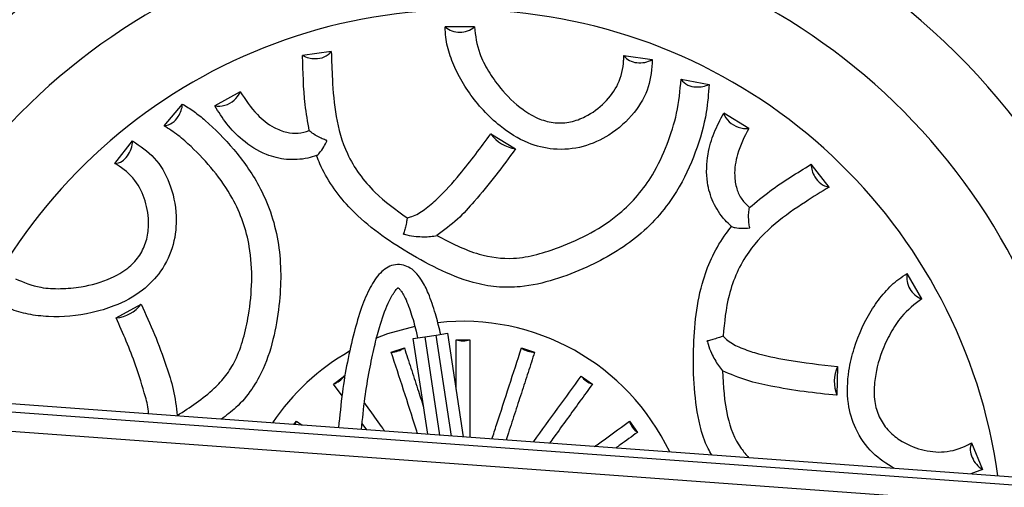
# Model space of a CAD drawing. Header units: millimetres. Extents: x 59 to 109, y 26 to 144.
# Tile 24 of 158: x 72.87 to 77.12, y 41.27 to 43.29. Entities that reach past the tile are written whole.
import ezdxf

# ---------------------------------------------------------------- set-up
doc = ezdxf.new("R2010")
doc.units = ezdxf.units.MM
doc.styles.add('SLDTEXTSTYLE0', font='TXT', dxfattribs={"width": 0.75})
doc.dimstyles.new('SLDDIMSTYLE2', dxfattribs={"dimtxt": 3.5, "dimasz": 3.302, "dimexe": 0, "dimexo": 0.0625, "dimgap": 0.875, "dimtad": 1, "dimlfac": 20, "dimrnd": 1e-09, "dimzin": 12, "dimdsep": 46, "dimtxsty": 'SLDTEXTSTYLE0', "dimsah": 1, "dimcen": 0.09, "dimadec": 0, "dimazin": 3, "dimtfac": 1, "dimtofl": 0, "dimtmove": 0, "dimatfit": 3, "dimfxl": 0, "dimfrac": 2, "dimtolj": 1, "dimtzin": 12, "dimarcsym": 0})

# ---------------------------------------------------------------- blocks, each defined once
blk = doc.blocks.new('_D_2')
at = {"color": 7, "linetype": 'Continuous', "lineweight": 18}
for p, q in [((75.8997, 58.7227), (102.5588, 58.7227)), ((101.5588, 58.7227), (101.5588, 26.2227)), ((75.8997, 26.2227), (102.5588, 26.2227))]:
    blk.add_line(p, q, dxfattribs=at)
for points in [[(101.5588, 58.7227), (101.0508, 55.4207), (102.0668, 55.4207)], [(101.5588, 26.2227), (102.0668, 29.5247), (101.0508, 29.5247)]]:
    blk.add_solid(points, dxfattribs=at)
at = {"color": 7, "linetype": 'Continuous', "lineweight": 18, "insert": (97.047, 39.7543), "char_height": 3.5, "attachment_point": 1, "rotation": 90, "style": 'SLDTEXTSTYLE0'}
blk.add_mtext('650', dxfattribs=at)

msp = doc.modelspace()

# ---------------------------------------------------------------- linework, layer by layer
at = {"color": 7, "linetype": 'Continuous', "lineweight": 25}
for p, q in [((74.83202, 43.2544), (74.70586, 43.25409)), ((74.21416, 43.1484), (74.09012, 43.13122)), ((75.47756, 43.13035), (75.60067, 43.11327)), ((75.72542, 43.02813), (75.84619, 43.0062)), ((73.82106, 42.97453), (73.71034, 42.91405)), ((73.49194, 42.82792), (73.57132, 42.92153)), ((76.01696, 42.81642), (75.90922, 42.88206)), ((74.90323, 42.79296), (75.00936, 42.72876)), ((73.27949, 42.66437), (73.35583, 42.76245)), ((76.36408, 42.56292), (76.28718, 42.66175)), ((74.52638, 42.35921), (74.52634, 42.36149)), ((76.76481, 42.08083), (76.70146, 42.18993)), ((73.28451, 41.99829), (73.39317, 42.0581)), ((74.56809, 41.90969), (74.61753, 41.91715)), ((74.63046, 41.49615), (74.56809, 41.90969)), ((74.61753, 41.91715), (74.66697, 41.9246)), ((74.66697, 41.9246), (74.71641, 41.93206)), ((74.71641, 41.93206), (74.78384, 41.48495)), ((74.75298, 41.9042), (74.81242, 41.90419)), ((75.83673, 41.89793), (75.83869, 41.89911)), ((74.47307, 41.85065), (74.5296, 41.86901)), ((75.03574, 41.86863), (75.09227, 41.85026)), ((76.4008, 41.78844), (76.39826, 41.66443)), ((74.2234, 41.71322), (74.27149, 41.74815)), ((75.29367, 41.74743), (75.34175, 41.71248)), ((77.62529, 41.27744), (72.01024, 41.6875)), ((74.26044, 41.66225), (74.2234, 41.71322)), ((77.62272, 41.24234), (72.00768, 41.6524)), ((77.21014, 41.18858), (71.90185, 41.57624)), ((74.0524, 41.53837), (74.06337, 41.55345)), ((74.06337, 41.55345), (74.08767, 41.53579)), ((74.36711, 41.51538), (74.34745, 41.54247)), ((75.50152, 41.55245), (75.53645, 41.50436)), ((76.98014, 41.45976), (77.02692, 41.3446)), ((77.02692, 41.3446), (76.97664, 41.32481))]:
    msp.add_line(p, q, dxfattribs=at)
at = {"color": 1, "linetype": 'Continuous', "lineweight": 25}
for p, q in [((74.61753, 41.91715), (74.68159, 41.49242)), ((74.73272, 41.48868), (74.66697, 41.9246))]:
    msp.add_line(p, q, dxfattribs=at)
at = {"color": 7, "linetype": 'Continuous', "lineweight": 25, "flags": 128}
msp.add_lwpolyline([(74.57509, 41.96193), (74.45732, 41.92903), (74.40492, 41.90916)], dxfattribs=at)
at = {"color": 7, "linetype": 'Continuous', "lineweight": 25}
for radius in [3.75, 3.71]:
    msp.add_circle((74.78208, 40.99377), radius, dxfattribs=at)
for centre, radius, start, end in [((74.83348, 42.20896), 4, 337.01983, 195.93228), ((74.83348, 42.20896), 3.84, 344.44695, 186.71983), ((74.78208, 40.99377), 3.0251, 2.15074, 169.4956), ((74.78208, 40.99377), 2.68705, 6.3302, 165.31614), ((74.78208, 40.99377), 2.33421, 7.94088, 163.70546), ((74.7652, 43.32219), 0.09033, 228.93645, 272.27939), ((74.77245, 43.32187), 0.09, 267.66614, 311.44044), ((74.14006, 43.21612), 0.0985, 239.53123, 272.79946), ((74.14839, 43.20341), 0.08574, 267.6514, 320.0904), ((75.53734, 43.1753), 0.0748, 216.93566, 267.16386), ((75.54838, 43.20618), 0.10661, 262.05641, 299.37604), ((75.7876, 43.07106), 0.07556, 214.61945, 271.96987), ((75.79828, 43.10552), 0.11027, 265.79806, 295.74915), ((73.72689, 43.01532), 0.10263, 285.40857, 336.58367), ((73.46135, 42.92971), 0.11027, 325.79806, 355.74915), ((73.72822, 42.99099), 0.07899, 256.9172, 289.16628), ((75.98479, 42.90505), 0.07899, 196.9172, 229.16628), ((73.48586, 42.90323), 0.07556, 274.61945, 331.96987), ((76.00519, 42.91837), 0.10263, 225.40857, 276.58367), ((75.02972, 42.88224), 0.15483, 215.21672, 262.44271), ((73.24923, 42.76361), 0.10661, 322.05641, 359.37604), ((73.27045, 42.73862), 0.0748, 276.93566, 327.16386), ((76.38568, 42.66095), 0.0985, 179.53123, 212.79946), ((76.37883, 42.64738), 0.08574, 207.6514, 260.0904), ((76.79011, 42.1726), 0.09033, 168.93645, 212.27939), ((76.79345, 42.16615), 0.09, 207.66614, 251.44044), ((73.27044, 42.15248), 0.15483, 275.21672, 322.44271), ((74.78208, 40.99377), 0.99004, 25.48826, 96.26729), ((74.78271, 42.00524), 0.10532, 253.60278, 286.38265), ((74.78208, 40.99377), 0.99004, 119.63372, 146.15808), ((74.47012, 41.95593), 0.10532, 271.60278, 304.38265), ((75.09524, 41.95554), 0.10532, 235.60278, 268.38265), ((76.54136, 41.72354), 0.15483, 155.21672, 202.44271), ((74.18807, 41.81244), 0.10532, 289.60278, 322.38265), ((75.37712, 41.81169), 0.10532, 217.60278, 250.38265), ((73.97709, 41.58298), 0.09119, 330.49502, 341.10648), ((75.60074, 41.58778), 0.10532, 199.60278, 232.38265), ((77.04897, 41.43045), 0.0748, 156.93566, 207.16386), ((77.08123, 41.43634), 0.10661, 202.05641, 239.37604)]:
    msp.add_arc(centre, radius, start, end, dxfattribs=at)
for points, knots in [([(75.60067, 43.11327), (75.59786, 43.07357), (75.59221, 42.99394), (75.52642, 42.8791), (75.42704, 42.78887), (75.30402, 42.73156), (75.17906, 42.7198), (75.05207, 42.75187), (74.9505, 42.81629), (74.84505, 42.91642), (74.77186, 43.02167), (74.72543, 43.12958), (74.70808, 43.19867), (74.70644, 43.23959), (74.70586, 43.25409)], [0, 0, 0, 0, 0.0969818, 0.194471, 0.2997185, 0.382139, 0.4651226, 0.5375752, 0.6297826, 0.6964641, 0.830798, 0.8972247, 0.9635767, 1, 1, 1, 1]), ([(74.83202, 43.2544), (74.83692, 43.21628), (74.84515, 43.15231), (74.8909, 43.06321), (74.9496, 42.97918), (75.02369, 42.90554), (75.10793, 42.85571), (75.18044, 42.83727), (75.24959, 42.84172), (75.32565, 42.87012), (75.39946, 42.92575), (75.46055, 43.00919), (75.4768, 43.08207), (75.47744, 43.12314), (75.47756, 43.13035)], [0, 0, 0, 0, 0.1257988, 0.2111376, 0.29651, 0.4188491, 0.4911128, 0.5493006, 0.6075113, 0.6674143, 0.7650328, 0.8654116, 0.976394, 1, 1, 1, 1]), ([(74.11886, 42.8067), (74.11228, 42.84423), (74.09286, 42.95499), (74.09269, 43.06253), (74.09016, 43.13006), (74.09012, 43.13122)], [0, 0, 0, 0, 0.3349912, 0.9885985, 1, 1, 1, 1]), ([(74.21416, 43.1484), (74.21541, 43.10853), (74.21822, 43.01863), (74.22976, 42.86892), (74.26802, 42.72781), (74.33209, 42.61861), (74.41547, 42.52115), (74.49331, 42.46531), (74.54192, 42.43045)], [0, 0, 0, 0, 0.1621029, 0.3655917, 0.5676054, 0.6856246, 0.8037062, 1, 1, 1, 1]), ([(75.84619, 43.0062), (75.84322, 42.96634), (75.83607, 42.87009), (75.7914, 42.71372), (75.72233, 42.56226), (75.63452, 42.44188), (75.54329, 42.35195), (75.43617, 42.27674), (75.31368, 42.21307), (75.17888, 42.16026), (75.04675, 42.13029), (74.92766, 42.12929), (74.80601, 42.15249), (74.67199, 42.20798), (74.53116, 42.28733), (74.39985, 42.37448), (74.29401, 42.4674), (74.21593, 42.56555), (74.17322, 42.64165), (74.15517, 42.68696), (74.15045, 42.69881)], [0, 0, 0, 0, 0.0592906, 0.1431662, 0.2268029, 0.2796096, 0.3323848, 0.3850049, 0.4376923, 0.4972066, 0.5565174, 0.5968414, 0.6371766, 0.7021547, 0.7673607, 0.8287415, 0.8899523, 0.9367057, 0.9834548, 1, 1, 1, 1]), ([(74.67051, 42.35362), (74.72958, 42.32301), (74.83308, 42.26938), (74.9859, 42.24854), (75.10275, 42.27043), (75.21531, 42.30747), (75.33765, 42.36285), (75.45255, 42.43876), (75.53992, 42.52553), (75.61192, 42.62639), (75.66802, 42.74746), (75.71138, 42.88713), (75.7206, 42.97969), (75.72542, 43.02813)], [0, 0, 0, 0, 0.1241106, 0.2174417, 0.2811986, 0.3451726, 0.4398115, 0.534195, 0.6076769, 0.6812197, 0.7839614, 0.8869254, 1, 1, 1, 1]), ([(73.82106, 42.97453), (73.84312, 42.94054), (73.88051, 42.8829), (73.95393, 42.82351), (74.01698, 42.79805), (74.07072, 42.79283), (74.10301, 42.80213), (74.11886, 42.8067)], [0, 0, 0, 0, 0.3604497, 0.6111179, 0.7612091, 0.8828545, 1, 1, 1, 1]), ([(73.57132, 42.92153), (73.58823, 42.91105), (73.62216, 42.89002), (73.69699, 42.82832), (73.79644, 42.72904), (73.89294, 42.59363), (73.95432, 42.45685), (73.98619, 42.33316), (73.99811, 42.20225), (73.99213, 42.06496), (73.96988, 41.92151), (73.93062, 41.79244), (73.87219, 41.6881), (73.81052, 41.61417), (73.76083, 41.57734), (73.73911, 41.56124)], [0, 0, 0, 0, 0.0441792, 0.0886771, 0.2119242, 0.3389807, 0.4167284, 0.4967843, 0.5745454, 0.6541617, 0.7418395, 0.8317005, 0.8908589, 0.9522926, 1, 1, 1, 1]), ([(74.15045, 42.69881), (74.13794, 42.69505), (74.09569, 42.68234), (74.01978, 42.67811), (73.91925, 42.70376), (73.83161, 42.76039), (73.75927, 42.8355), (73.72681, 42.88761), (73.71034, 42.91405)], [0, 0, 0, 0, 0.06626426, 0.2238496, 0.38114907, 0.61085072, 0.80252507, 1, 1, 1, 1]), ([(75.94287, 42.39329), (75.93335, 42.40225), (75.90122, 42.43248), (75.85961, 42.49611), (75.83156, 42.596), (75.83678, 42.70021), (75.86565, 42.80041), (75.89455, 42.85458), (75.90922, 42.88206)], [0, 0, 0, 0, 0.0662643, 0.2238496, 0.3811491, 0.6108507, 0.8025251, 1, 1, 1, 1]), ([(73.54863, 41.57708), (73.57636, 41.59489), (73.63205, 41.63067), (73.70362, 41.68733), (73.76097, 41.74857), (73.80491, 41.8207), (73.83638, 41.90949), (73.86093, 42.02461), (73.87409, 42.15865), (73.86605, 42.29551), (73.83498, 42.41558), (73.78358, 42.52762), (73.70666, 42.6377), (73.62422, 42.72432), (73.55304, 42.78818), (73.51236, 42.81464), (73.49194, 42.82792)], [0, 0, 0, 0, 0.061817, 0.1241792, 0.1702404, 0.2178712, 0.2808518, 0.3454901, 0.4385141, 0.5343775, 0.6066891, 0.6813253, 0.7827261, 0.8868722, 0.943209, 1, 1, 1, 1]), ([(74.15045, 42.69881), (74.15465, 42.70218), (74.16479, 42.71034), (74.18044, 42.73398), (74.19072, 42.75328), (74.1949, 42.76236), (74.19517, 42.76299), (74.19528, 42.76334), (74.19532, 42.76355), (74.19529, 42.76369), (74.19518, 42.76384), (74.19471, 42.76411), (74.19266, 42.76479), (74.18445, 42.76773), (74.16481, 42.77575), (74.13972, 42.7897), (74.12464, 42.80199), (74.11886, 42.8067)], [0, 0, 0, 0, 0.1494278, 0.3613812, 0.5182672, 0.5247416, 0.5279785, 0.5297712, 0.5308448, 0.5315805, 0.5323192, 0.5338568, 0.5405722, 0.5672826, 0.6744893, 0.8752252, 1, 1, 1, 1]), ([(74.54192, 42.43045), (74.54849, 42.4321), (74.57562, 42.4389), (74.62063, 42.46725), (74.69105, 42.52802), (74.78928, 42.63851), (74.85995, 42.73429), (74.90323, 42.79296)], [0, 0, 0, 0, 0.037995, 0.1566681, 0.2935737, 0.5673259, 1, 1, 1, 1]), ([(76.01696, 42.81642), (75.99854, 42.78032), (75.96733, 42.71911), (75.9526, 42.62584), (75.96207, 42.55851), (75.98443, 42.50935), (76.00863, 42.48604), (76.02051, 42.4746)], [0, 0, 0, 0, 0.3604497, 0.6111179, 0.7612091, 0.8828545, 1, 1, 1, 1]), ([(73.35583, 42.76245), (73.38881, 42.74016), (73.45494, 42.69546), (73.52151, 42.58106), (73.54995, 42.44988), (73.53808, 42.31468), (73.48579, 42.20059), (73.39452, 42.10664), (73.28794, 42.05089), (73.1485, 42.00963), (73.02076, 41.99887), (72.90409, 42.01262), (72.83558, 42.03214), (72.79933, 42.05118), (72.78648, 42.05793)], [0, 0, 0, 0, 0.0969818, 0.194471, 0.2997185, 0.382139, 0.4651226, 0.5375752, 0.6297826, 0.6964641, 0.830798, 0.8972247, 0.9635767, 1, 1, 1, 1]), ([(75.00936, 42.72876), (74.98168, 42.69031), (74.9263, 42.61339), (74.84188, 42.51144), (74.7598, 42.42064), (74.70086, 42.3764), (74.67051, 42.35362)], [0, 0, 0, 0, 0.2875445, 0.57517, 0.7811927, 1, 1, 1, 1]), ([(72.84929, 42.16734), (72.88475, 42.15253), (72.94427, 42.12767), (73.0443, 42.12274), (73.14643, 42.13155), (73.24724, 42.1589), (73.33252, 42.20694), (73.38474, 42.26051), (73.41547, 42.32263), (73.4289, 42.4027), (73.41762, 42.49443), (73.37592, 42.58906), (73.32092, 42.63957), (73.28567, 42.66067), (73.27949, 42.66437)], [0, 0, 0, 0, 0.1257988, 0.2111376, 0.29651, 0.4188491, 0.4911128, 0.5493006, 0.6075113, 0.6674143, 0.7650328, 0.8654116, 0.976394, 1, 1, 1, 1]), ([(76.02051, 42.4746), (76.04972, 42.49907), (76.13593, 42.57126), (76.22898, 42.62517), (76.2862, 42.66113), (76.28718, 42.66175)], [0, 0, 0, 0, 0.3349912, 0.9885985, 1, 1, 1, 1]), ([(76.36408, 42.56292), (76.33018, 42.5419), (76.25373, 42.49451), (76.12984, 42.40966), (76.02677, 42.30598), (75.96423, 42.19589), (75.92152, 42.07495), (75.91209, 41.97962), (75.90619, 41.9201)], [0, 0, 0, 0, 0.1621029, 0.3655917, 0.5676054, 0.6856246, 0.8037062, 1, 1, 1, 1]), ([(75.94287, 42.39329), (75.94789, 42.39135), (75.96002, 42.38664), (75.98832, 42.38491), (76.01017, 42.38566), (76.02013, 42.38658), (76.02081, 42.38666), (76.02117, 42.38673), (76.02136, 42.38681), (76.02148, 42.38691), (76.02155, 42.38707), (76.02155, 42.38762), (76.02112, 42.38973), (76.01955, 42.39831), (76.01668, 42.41933), (76.01622, 42.44804), (76.01932, 42.46724), (76.02051, 42.4746)], [0, 0, 0, 0, 0.1494278, 0.3613812, 0.5182672, 0.5247416, 0.5279785, 0.5297712, 0.5308448, 0.5315805, 0.5323192, 0.5338568, 0.5405722, 0.5672826, 0.6744893, 0.8752252, 1, 1, 1, 1]), ([(74.54192, 42.43045), (74.54118, 42.42526), (74.53948, 42.41333), (74.53495, 42.39214), (74.53046, 42.37382), (74.52732, 42.36443), (74.52634, 42.36149)], [0, 0, 0, 0, 0.26479929, 0.60898532, 0.87747278, 1, 1, 1, 1]), ([(75.85853, 41.40647), (75.85271, 41.41584), (75.82852, 41.45477), (75.79911, 41.55204), (75.77945, 41.69553), (75.77663, 41.85679), (75.7867, 42.01453), (75.81396, 42.1521), (75.85977, 42.26957), (75.90442, 42.34456), (75.93497, 42.38328), (75.94287, 42.39329)], [0, 0, 0, 0, 0.0312457, 0.1298461, 0.2841763, 0.4419979, 0.5874737, 0.7360297, 0.8464887, 0.9603163, 1, 1, 1, 1]), ([(74.52638, 42.35921), (74.52646, 42.3593), (74.52663, 42.35949), (74.52704, 42.35965), (74.52823, 42.35964), (74.53258, 42.3585), (74.55015, 42.35447), (74.58791, 42.34854), (74.63448, 42.34819), (74.66134, 42.35224), (74.67051, 42.35362)], [0, 0, 0, 0, 0.0024639, 0.0049543, 0.0084995, 0.025553, 0.0932088, 0.3644561, 0.7831265, 1, 1, 1, 1]), ([(74.68593, 41.92746), (74.68543, 41.92993), (74.67942, 41.96011), (74.66342, 42.01986), (74.63834, 42.09668), (74.60852, 42.15759), (74.57941, 42.19582), (74.55013, 42.21846), (74.51683, 42.22999), (74.48214, 42.22859), (74.45094, 42.21462), (74.41543, 42.18449), (74.37767, 42.12669), (74.34163, 42.03888), (74.29821, 41.88979), (74.26386, 41.71508), (74.25043, 41.57557), (74.24549, 41.52426)], [0, 0, 0, 0, 0.0060768, 0.0744343, 0.1501455, 0.2035242, 0.243084, 0.2746255, 0.3022677, 0.3336172, 0.3650412, 0.3968182, 0.466186, 0.5494967, 0.6482197, 0.8706265, 1, 1, 1, 1]), ([(76.645, 41.34903), (76.61277, 41.36927), (76.54593, 41.41124), (76.47547, 41.51336), (76.43959, 41.63887), (76.44464, 41.7592), (76.47862, 41.90055), (76.53317, 42.01657), (76.60342, 42.11074), (76.65457, 42.1603), (76.68919, 42.18218), (76.70146, 42.18993)], [0, 0, 0, 0, 0.1111743, 0.2305506, 0.3347774, 0.4674227, 0.5633476, 0.756594, 0.8521524, 0.9476032, 1, 1, 1, 1]), ([(74.34466, 41.51702), (74.34908, 41.56242), (74.35751, 41.64878), (74.37756, 41.76786), (74.39841, 41.86977), (74.42408, 41.96784), (74.45126, 42.04821), (74.47911, 42.09997), (74.49329, 42.12029), (74.50277, 42.12771), (74.50177, 42.12798), (74.50144, 42.12807)], [0, 0, 0, 0, 0.1975258, 0.3757994, 0.5293657, 0.6569685, 0.8310483, 0.9197263, 0.9571848, 0.9858417, 1, 1, 1, 1]), ([(74.50088, 42.12932), (74.5009, 42.12932), (74.50094, 42.12931), (74.50246, 42.12848), (74.50504, 42.12647), (74.51018, 42.12151), (74.51857, 42.11072), (74.5373, 42.07853), (74.55892, 42.0203), (74.57679, 41.95895), (74.58438, 41.92203), (74.58635, 41.91244)], [0, 0, 0, 0, 0.01761804, 0.0404921, 0.06442356, 0.09044634, 0.15819012, 0.25529812, 0.56636767, 0.88736125, 1, 1, 1, 1]), ([(76.76481, 42.08083), (76.73425, 42.05753), (76.68296, 42.01841), (76.62868, 41.93425), (76.58525, 41.8414), (76.55852, 41.74042), (76.55749, 41.64254), (76.57777, 41.57053), (76.6162, 41.51286), (76.67883, 41.4612), (76.76391, 41.4251), (76.86671, 41.4139), (76.93796, 41.43627), (76.97385, 41.45625), (76.98014, 41.45976)], [0, 0, 0, 0, 0.1257988, 0.2111376, 0.29651, 0.4188491, 0.4911128, 0.5493006, 0.6075113, 0.6674143, 0.7650328, 0.8654116, 0.976394, 1, 1, 1, 1]), ([(73.39317, 42.0581), (73.41263, 42.0149), (73.45156, 41.92849), (73.49764, 41.8044), (73.53524, 41.68792), (73.54408, 41.61476), (73.54863, 41.57708)], [0, 0, 0, 0, 0.28754455, 0.57516997, 0.78119269, 1, 1, 1, 1]), ([(73.42393, 41.58426), (73.42395, 41.58515), (73.42448, 41.61033), (73.40517, 41.68206), (73.36273, 41.82239), (73.31422, 41.93148), (73.28451, 41.99829)], [0, 0, 0, 0, 0.0059065, 0.1672866, 0.4899772, 1, 1, 1, 1]), ([(74.75297, 41.68965), (74.75298, 41.70386), (74.75301, 41.77792), (74.75299, 41.84776), (74.75298, 41.9042)], [0, 0, 0, 0, 0.1918778, 1, 1, 1, 1]), ([(74.81242, 41.90419), (74.81241, 41.87384), (74.81241, 41.81313), (74.81241, 41.7191), (74.81245, 41.62326), (74.8125, 41.54435), (74.81255, 41.49715), (74.81256, 41.48285)], [0, 0, 0, 0, 0.2255132, 0.4510264, 0.6765396, 0.9020527, 1, 1, 1, 1]), ([(75.83673, 41.89793), (75.83685, 41.89791), (75.8371, 41.89786), (75.83745, 41.89758), (75.83803, 41.89654), (75.83921, 41.8922), (75.84451, 41.87498), (75.85826, 41.83931), (75.88124, 41.79881), (75.89817, 41.77756), (75.90395, 41.77032)], [0, 0, 0, 0, 0.00246389, 0.00495427, 0.00849955, 0.02555302, 0.09320876, 0.36445613, 0.78312654, 1, 1, 1, 1]), ([(75.90619, 41.9201), (75.90133, 41.91814), (75.89015, 41.91364), (75.86953, 41.90697), (75.85142, 41.9017), (75.84172, 41.89973), (75.83869, 41.89911)], [0, 0, 0, 0, 0.2647993, 0.6089853, 0.8774728, 1, 1, 1, 1]), ([(75.90619, 41.9201), (75.91091, 41.91522), (75.93036, 41.89513), (75.97742, 41.87033), (76.06526, 41.83973), (76.21006, 41.8099), (76.32835, 41.79659), (76.4008, 41.78844)], [0, 0, 0, 0, 0.037995, 0.1566681, 0.2935737, 0.5673259, 1, 1, 1, 1]), ([(74.58713, 41.49931), (74.58501, 41.50588), (74.56436, 41.56965), (74.52558, 41.68908), (74.49065, 41.79656), (74.47307, 41.85065)], [0, 0, 0, 0, 0.05390485, 0.52395171, 1, 1, 1, 1]), ([(74.5296, 41.86901), (74.53898, 41.84013), (74.55773, 41.78238), (74.58556, 41.69673), (74.60417, 41.63956), (74.61286, 41.61286)], [0, 0, 0, 0, 0.3476462, 0.6952925, 1, 1, 1, 1]), ([(74.90799, 41.47588), (74.91465, 41.49629), (74.93997, 41.57392), (74.98328, 41.70709), (75.01818, 41.81456), (75.03574, 41.86863)], [0, 0, 0, 0, 0.1505025, 0.5725569, 1, 1, 1, 1]), ([(75.09227, 41.85026), (75.08288, 41.82139), (75.06412, 41.76366), (75.03506, 41.67423), (75.00548, 41.58304), (74.9835, 41.51525), (74.97133, 41.47768), (74.9693, 41.47141)], [0, 0, 0, 0, 0.2380565, 0.4761131, 0.7141696, 0.952226, 1, 1, 1, 1]), ([(75.90395, 41.77032), (75.90736, 41.70416), (75.91334, 41.58827), (75.96195, 41.45866), (76.00628, 41.40795), (76.01774, 41.39484)], [0, 0, 0, 0, 0.496483, 0.8698381, 1, 1, 1, 1]), ([(76.39826, 41.66443), (76.35112, 41.66918), (76.25682, 41.67868), (76.12631, 41.70082), (76.00664, 41.72649), (75.93886, 41.75542), (75.90395, 41.77032)], [0, 0, 0, 0, 0.2875445, 0.57517, 0.7811927, 1, 1, 1, 1]), ([(75.08681, 41.46282), (75.08743, 41.46367), (75.12342, 41.5131), (75.19381, 41.60995), (75.26024, 41.70141), (75.29367, 41.74743)], [0, 0, 0, 0, 0.0085406, 0.5011257, 1, 1, 1, 1]), ([(75.34175, 41.71248), (75.32391, 41.68793), (75.28823, 41.63884), (75.23291, 41.56269), (75.18903, 41.50225), (75.16333, 41.46683), (75.15673, 41.45772)], [0, 0, 0, 0, 0.2988555, 0.5977111, 0.8965665, 1, 1, 1, 1]), ([(74.35709, 41.63032), (74.36486, 41.61963), (74.39098, 41.58369), (74.42034, 41.5433), (74.44212, 41.51338), (74.44479, 41.50971)], [0, 0, 0, 0, 0.2710045, 0.9106857, 1, 1, 1, 1]), ([(75.35156, 41.44349), (75.35515, 41.4461), (75.40707, 41.48378), (75.45599, 41.51934), (75.50152, 41.55245)], [0, 0, 0, 0, 0.0691708, 1, 1, 1, 1]), ([(75.53645, 41.50436), (75.51201, 41.4866), (75.48146, 41.46442), (75.44976, 41.44138), (75.44343, 41.43678)], [0, 0, 0, 0, 0.8002423, 1, 1, 1, 1])]:
    msp.add_open_spline(points, degree=3, knots=knots, dxfattribs=at)

# ---------------------------------------------------------------- dimensions: what is measured, and where the dimension line sits
at = {"color": 7, "linetype": 'Continuous', "lineweight": 18}
dim = msp.add_linear_dim(base=(101.55876, 26.22274), p1=(74.89966, 58.72274), p2=(74.89966, 26.22274), angle=90, dimstyle='SLDDIMSTYLE2', dxfattribs=at)
dim.commit()
dim.dimension.update_dxf_attribs({"geometry": '_D_2', "text_midpoint": (101.55876, 43.63346), "dimtype": 160})

doc.saveas('drawing.dxf')
